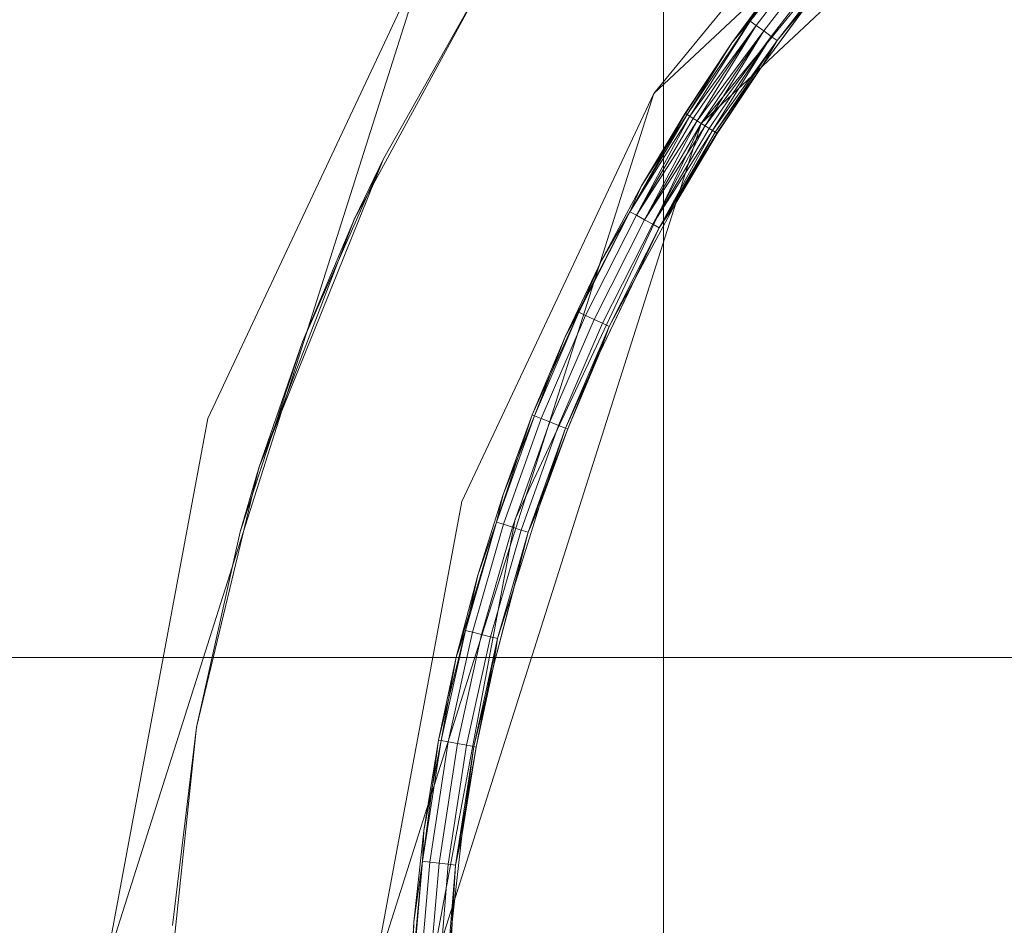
# Model space of a CAD drawing. Header units: millimetres. Extents: x 641988563 to 642234695, y 6457251462 to 6457368821.
# Tile 155 of 223: x 642047817 to 642047894, y 6457331032 to 6457331103. Entities that reach past the tile are written whole.
import ezdxf

# ---------------------------------------------------------------- set-up
doc = ezdxf.new("R2010")
doc.units = ezdxf.units.MM
doc.header["$MEASUREMENT"] = 0
doc.set_wipeout_variables(frame=1)
doc.linetypes.add('Wipeout_Contour', pattern=[1000, 0, -1000])
for name, color, linetype in [('_KUU_Maapind.AS', 7, 'Continuous'), ('_KUU_Piirded.AS', 7, 'Continuous'), ('_KUU_prügikastid.AS', 7, 'Continuous'), ('_KUU_Sisev_lagi.SA', 7, 'Continuous'), ('_KUU_TEEKATE.AS', 7, 'Continuous')]:
    doc.layers.add(name, color=color, linetype=linetype)

# ---------------------------------------------------------------- blocks, each defined once
blk = doc.blocks.new('___SOLID3D___41_BLOCK_[45]_1', base_point=(642047988.27, 6457331020.094))
at = {"layer": '_KUU_prügikastid.AS', "color": 9, "linetype": 'Continuous', "lineweight": 13}
for p, q in [((642047870.225, 6457331094.632), (642047921.757, 6457331142.839)), ((642047870.225, 6457331094.632), (642047921.757, 6457331142.839)), ((642047891.986, 6457331121.187), (642047870.225, 6457331094.632)), ((642047891.986, 6457331121.187), (642047870.225, 6457331094.632)), ((642047870.225, 6457331094.632), (642047891.986, 6457331121.187)), ((642047891.986, 6457331121.187), (642047870.225, 6457331094.632)), ((642047870.225, 6457331094.632), (642047891.986, 6457331121.187)), ((642047870.225, 6457331094.632), (642047848.852, 6457331027.382)), ((642047848.852, 6457331027.382), (642047870.225, 6457331094.632)), ((642047855.604, 6457331063.569), (642047870.225, 6457331094.632)), ((642047870.225, 6457331094.632), (642047855.604, 6457331063.569)), ((642047855.604, 6457331063.569), (642047870.225, 6457331094.632)), ((642047855.604, 6457331063.569), (642047870.225, 6457331094.632)), ((642047855.604, 6457331063.569), (642047870.225, 6457331094.632)), ((642047848.852, 6457331027.382), (642047855.604, 6457331063.569)), ((642047855.604, 6457331063.569), (642047848.852, 6457331027.382)), ((642047848.852, 6457331027.382), (642047855.604, 6457331063.569)), ((642047855.604, 6457331063.569), (642047848.852, 6457331027.382))]:
    blk.add_line(p, q, dxfattribs=at)
blk.add_point((642047870.225, 6457331094.632), dxfattribs=at)
blk.add_point((642047870.225, 6457331094.632), dxfattribs=at)
blk.add_point((642047870.225, 6457331094.632), dxfattribs=at)
blk.add_point((642047870.225, 6457331094.632), dxfattribs=at)
blk.add_point((642047870.225, 6457331094.632), dxfattribs=at)
blk.add_point((642047870.225, 6457331094.632), dxfattribs=at)
blk.add_point((642047870.225, 6457331094.632), dxfattribs=at)
blk.add_point((642047870.225, 6457331094.632), dxfattribs=at)
blk = doc.blocks.new('___SURFACE___42_BLOCK_[46]_1', base_point=(642047988.27, 6457331020.094))
at = {"layer": '_KUU_prügikastid.AS', "color": 9, "linetype": 'Continuous', "lineweight": 13}
for p, q in [((642047879.488, 6457331109.67), (642047872.639, 6457331100.969)), ((642047879.488, 6457331109.67), (642047874.078, 6457331102.663)), ((642047874.078, 6457331102.663), (642047879.488, 6457331109.67)), ((642047874.544, 6457331102.326), (642047879.932, 6457331109.304)), ((642047874.544, 6457331102.326), (642047879.932, 6457331109.304)), ((642047875.139, 6457331101.896), (642047880.498, 6457331108.838)), ((642047875.139, 6457331101.896), (642047880.498, 6457331108.838)), ((642047881.508, 6457331108.006), (642047875.097, 6457331099.25)), ((642047875.733, 6457331101.466), (642047881.064, 6457331108.372)), ((642047875.733, 6457331101.466), (642047881.064, 6457331108.372)), ((642047876.199, 6457331101.13), (642047881.508, 6457331108.006)), ((642047881.508, 6457331108.006), (642047876.199, 6457331101.13)), ((642047876.577, 6457331106.326), (642047872.639, 6457331100.969)), ((642047872.639, 6457331100.969), (642047876.577, 6457331106.326)), ((642047876.577, 6457331106.326), (642047874.078, 6457331102.663)), ((642047875.097, 6457331099.25), (642047878.951, 6457331104.493)), ((642047878.951, 6457331104.493), (642047875.097, 6457331099.25)), ((642047878.951, 6457331104.493), (642047876.199, 6457331101.13)), ((642047869.119, 6457331095.331), (642047874.078, 6457331102.663)), ((642047874.078, 6457331102.663), (642047869.119, 6457331095.331)), ((642047869.329, 6457331095.198), (642047874.078, 6457331102.663)), ((642047869.329, 6457331095.198), (642047874.078, 6457331102.663)), ((642047874.078, 6457331102.663), (642047872.639, 6457331100.969)), ((642047872.639, 6457331100.969), (642047874.078, 6457331102.663)), ((642047874.544, 6457331102.326), (642047874.078, 6457331102.663)), ((642047874.078, 6457331102.663), (642047874.544, 6457331102.326)), ((642047874.078, 6457331102.663), (642047874.544, 6457331102.326)), ((642047874.544, 6457331102.326), (642047874.078, 6457331102.663)), ((642047869.329, 6457331095.198), (642047874.544, 6457331102.326)), ((642047869.329, 6457331095.198), (642047874.544, 6457331102.326)), ((642047874.544, 6457331102.326), (642047869.605, 6457331095.024)), ((642047869.605, 6457331095.024), (642047874.544, 6457331102.326)), ((642047869.916, 6457331094.827), (642047874.544, 6457331102.326)), ((642047869.916, 6457331094.827), (642047874.544, 6457331102.326)), ((642047869.916, 6457331094.827), (642047875.139, 6457331101.896)), ((642047869.916, 6457331094.827), (642047875.139, 6457331101.896)), ((642047875.139, 6457331101.896), (642047870.225, 6457331094.632)), ((642047875.139, 6457331101.896), (642047870.225, 6457331094.632)), ((642047870.535, 6457331094.437), (642047875.139, 6457331101.896)), ((642047870.535, 6457331094.437), (642047875.139, 6457331101.896)), ((642047875.139, 6457331101.896), (642047874.544, 6457331102.326)), ((642047874.544, 6457331102.326), (642047875.139, 6457331101.896)), ((642047874.544, 6457331102.326), (642047875.139, 6457331101.896)), ((642047875.139, 6457331101.896), (642047874.544, 6457331102.326)), ((642047875.733, 6457331101.466), (642047875.139, 6457331101.896)), ((642047875.139, 6457331101.896), (642047875.733, 6457331101.466)), ((642047875.139, 6457331101.896), (642047875.733, 6457331101.466)), ((642047875.733, 6457331101.466), (642047875.139, 6457331101.896)), ((642047872.639, 6457331100.969), (642047868.957, 6457331095.433)), ((642047868.957, 6457331095.433), (642047872.639, 6457331100.969)), ((642047868.995, 6457331095.409), (642047872.639, 6457331100.969)), ((642047868.995, 6457331095.409), (642047872.639, 6457331100.969)), ((642047872.639, 6457331100.969), (642047869.119, 6457331095.331)), ((642047869.119, 6457331095.331), (642047872.639, 6457331100.969)), ((642047870.535, 6457331094.437), (642047875.733, 6457331101.466)), ((642047870.535, 6457331094.437), (642047875.733, 6457331101.466)), ((642047870.846, 6457331094.24), (642047875.733, 6457331101.466)), ((642047870.846, 6457331094.24), (642047875.733, 6457331101.466)), ((642047871.122, 6457331094.066), (642047875.733, 6457331101.466)), ((642047871.122, 6457331094.066), (642047875.733, 6457331101.466)), ((642047871.122, 6457331094.066), (642047876.199, 6457331101.13)), ((642047871.122, 6457331094.066), (642047876.199, 6457331101.13)), ((642047876.199, 6457331101.13), (642047871.332, 6457331093.933)), ((642047871.332, 6457331093.933), (642047876.199, 6457331101.13)), ((642047875.097, 6457331099.25), (642047876.199, 6457331101.13)), ((642047876.199, 6457331101.13), (642047875.097, 6457331099.25)), ((642047876.199, 6457331101.13), (642047875.733, 6457331101.466)), ((642047875.733, 6457331101.466), (642047876.199, 6457331101.13)), ((642047875.733, 6457331101.466), (642047876.199, 6457331101.13)), ((642047876.199, 6457331101.13), (642047875.733, 6457331101.466)), ((642047871.332, 6457331093.933), (642047875.097, 6457331099.25)), ((642047875.097, 6457331099.25), (642047871.332, 6457331093.933)), ((642047871.455, 6457331093.855), (642047875.097, 6457331099.25)), ((642047871.455, 6457331093.855), (642047875.097, 6457331099.25)), ((642047871.494, 6457331093.831), (642047875.097, 6457331099.25)), ((642047875.097, 6457331099.25), (642047871.494, 6457331093.831)), ((642047868.995, 6457331095.409), (642047864.631, 6457331087.701)), ((642047869.119, 6457331095.331), (642047864.631, 6457331087.701)), ((642047869.119, 6457331095.331), (642047864.631, 6457331087.701)), ((642047869.329, 6457331095.198), (642047864.631, 6457331087.701)), ((642047864.631, 6457331087.701), (642047869.329, 6457331095.198)), ((642047869.329, 6457331095.198), (642047865.135, 6457331087.425)), ((642047869.329, 6457331095.198), (642047865.135, 6457331087.425)), ((642047865.135, 6457331087.425), (642047869.605, 6457331095.024)), ((642047865.135, 6457331087.425), (642047869.605, 6457331095.024)), ((642047869.916, 6457331094.827), (642047865.135, 6457331087.425)), ((642047869.916, 6457331094.827), (642047865.135, 6457331087.425)), ((642047868.957, 6457331095.433), (642047865.541, 6457331089.729)), ((642047865.541, 6457331089.729), (642047868.957, 6457331095.433)), ((642047868.995, 6457331095.409), (642047865.541, 6457331089.729)), ((642047868.995, 6457331095.409), (642047865.541, 6457331089.729)), ((642047865.541, 6457331089.729), (642047869.119, 6457331095.331)), ((642047865.779, 6457331087.073), (642047869.916, 6457331094.827)), ((642047869.916, 6457331094.827), (642047865.779, 6457331087.073)), ((642047868.995, 6457331095.409), (642047868.957, 6457331095.433)), ((642047868.957, 6457331095.433), (642047868.995, 6457331095.409)), ((642047868.957, 6457331095.433), (642047868.995, 6457331095.409)), ((642047868.995, 6457331095.409), (642047868.957, 6457331095.433)), ((642047869.119, 6457331095.331), (642047868.995, 6457331095.409)), ((642047868.995, 6457331095.409), (642047869.119, 6457331095.331)), ((642047868.995, 6457331095.409), (642047869.119, 6457331095.331)), ((642047869.119, 6457331095.331), (642047868.995, 6457331095.409)), ((642047869.329, 6457331095.198), (642047869.119, 6457331095.331)), ((642047869.119, 6457331095.331), (642047869.329, 6457331095.198)), ((642047869.119, 6457331095.331), (642047869.329, 6457331095.198)), ((642047869.329, 6457331095.198), (642047869.119, 6457331095.331)), ((642047869.605, 6457331095.024), (642047869.329, 6457331095.198)), ((642047869.329, 6457331095.198), (642047869.605, 6457331095.024)), ((642047869.329, 6457331095.198), (642047869.605, 6457331095.024)), ((642047869.605, 6457331095.024), (642047869.329, 6457331095.198)), ((642047869.916, 6457331094.827), (642047869.605, 6457331095.024)), ((642047869.605, 6457331095.024), (642047869.916, 6457331094.827)), ((642047869.605, 6457331095.024), (642047869.916, 6457331094.827)), ((642047869.916, 6457331094.827), (642047869.605, 6457331095.024)), ((642047870.225, 6457331094.632), (642047869.916, 6457331094.827)), ((642047869.916, 6457331094.827), (642047870.225, 6457331094.632)), ((642047869.916, 6457331094.827), (642047870.225, 6457331094.632)), ((642047870.225, 6457331094.632), (642047869.916, 6457331094.827)), ((642047870.225, 6457331094.632), (642047865.779, 6457331087.073)), ((642047865.779, 6457331087.073), (642047870.225, 6457331094.632)), ((642047870.535, 6457331094.437), (642047865.779, 6457331087.073)), ((642047870.535, 6457331094.437), (642047865.779, 6457331087.073)), ((642047870.535, 6457331094.437), (642047866.422, 6457331086.721)), ((642047870.535, 6457331094.437), (642047866.422, 6457331086.721)), ((642047866.422, 6457331086.721), (642047870.846, 6457331094.24)), ((642047866.422, 6457331086.721), (642047870.846, 6457331094.24)), ((642047871.122, 6457331094.066), (642047866.422, 6457331086.721)), ((642047871.122, 6457331094.066), (642047866.422, 6457331086.721)), ((642047866.927, 6457331086.445), (642047871.122, 6457331094.066)), ((642047871.122, 6457331094.066), (642047866.927, 6457331086.445)), ((642047871.332, 6457331093.933), (642047866.927, 6457331086.445)), ((642047871.332, 6457331093.933), (642047866.927, 6457331086.445)), ((642047868.15, 6457331088.249), (642047871.332, 6457331093.933)), ((642047870.535, 6457331094.437), (642047870.225, 6457331094.632)), ((642047870.225, 6457331094.632), (642047870.535, 6457331094.437)), ((642047870.225, 6457331094.632), (642047870.535, 6457331094.437)), ((642047870.535, 6457331094.437), (642047870.225, 6457331094.632)), ((642047870.846, 6457331094.24), (642047870.535, 6457331094.437)), ((642047870.535, 6457331094.437), (642047870.846, 6457331094.24)), ((642047870.535, 6457331094.437), (642047870.846, 6457331094.24)), ((642047870.846, 6457331094.24), (642047870.535, 6457331094.437)), ((642047871.122, 6457331094.066), (642047870.846, 6457331094.24)), ((642047870.846, 6457331094.24), (642047871.122, 6457331094.066)), ((642047870.846, 6457331094.24), (642047871.122, 6457331094.066)), ((642047871.122, 6457331094.066), (642047870.846, 6457331094.24)), ((642047871.332, 6457331093.933), (642047871.122, 6457331094.066)), ((642047871.122, 6457331094.066), (642047871.332, 6457331093.933)), ((642047871.122, 6457331094.066), (642047871.332, 6457331093.933)), ((642047871.332, 6457331093.933), (642047871.122, 6457331094.066)), ((642047871.455, 6457331093.855), (642047871.332, 6457331093.933)), ((642047871.332, 6457331093.933), (642047871.455, 6457331093.855)), ((642047871.332, 6457331093.933), (642047871.455, 6457331093.855)), ((642047871.455, 6457331093.855), (642047871.332, 6457331093.933)), ((642047871.455, 6457331093.855), (642047866.927, 6457331086.445)), ((642047871.455, 6457331093.855), (642047868.15, 6457331088.249)), ((642047871.455, 6457331093.855), (642047868.15, 6457331088.249)), ((642047868.15, 6457331088.249), (642047871.494, 6457331093.831)), ((642047871.494, 6457331093.831), (642047868.15, 6457331088.249)), ((642047871.494, 6457331093.831), (642047871.455, 6457331093.855)), ((642047871.455, 6457331093.855), (642047871.494, 6457331093.831)), ((642047871.455, 6457331093.855), (642047871.494, 6457331093.831)), ((642047871.494, 6457331093.831), (642047871.455, 6457331093.855)), ((642047865.541, 6457331089.729), (642047862.397, 6457331083.871)), ((642047862.397, 6457331083.871), (642047865.541, 6457331089.729)), ((642047864.631, 6457331087.701), (642047865.541, 6457331089.729)), ((642047864.631, 6457331087.701), (642047865.541, 6457331089.729)), ((642047865.073, 6457331082.515), (642047868.15, 6457331088.249)), ((642047868.15, 6457331088.249), (642047865.073, 6457331082.515)), ((642047866.927, 6457331086.445), (642047868.15, 6457331088.249)), ((642047866.927, 6457331086.445), (642047868.15, 6457331088.249)), ((642047864.631, 6457331087.701), (642047859.533, 6457331077.871)), ((642047864.631, 6457331087.701), (642047860.63, 6457331079.804)), ((642047860.63, 6457331079.804), (642047864.631, 6457331087.701)), ((642047861.15, 6457331079.561), (642047865.135, 6457331087.425)), ((642047861.15, 6457331079.561), (642047865.135, 6457331087.425)), ((642047861.815, 6457331079.25), (642047865.779, 6457331087.073)), ((642047861.815, 6457331079.25), (642047865.779, 6457331087.073)), ((642047862.397, 6457331083.871), (642047864.631, 6457331087.701)), ((642047862.397, 6457331083.871), (642047864.631, 6457331087.701)), ((642047865.135, 6457331087.425), (642047864.631, 6457331087.701)), ((642047864.631, 6457331087.701), (642047865.135, 6457331087.425)), ((642047864.631, 6457331087.701), (642047865.135, 6457331087.425)), ((642047865.135, 6457331087.425), (642047864.631, 6457331087.701)), ((642047865.135, 6457331087.425), (642047865.779, 6457331087.073)), ((642047865.779, 6457331087.073), (642047865.135, 6457331087.425)), ((642047865.779, 6457331087.073), (642047865.135, 6457331087.425)), ((642047865.135, 6457331087.425), (642047865.779, 6457331087.073)), ((642047865.779, 6457331087.073), (642047866.422, 6457331086.721)), ((642047866.422, 6457331086.721), (642047865.779, 6457331087.073)), ((642047865.779, 6457331087.073), (642047866.422, 6457331086.721)), ((642047866.422, 6457331086.721), (642047865.779, 6457331087.073)), ((642047866.927, 6457331086.445), (642047862.27, 6457331076.642)), ((642047862.479, 6457331078.939), (642047866.422, 6457331086.721)), ((642047862.479, 6457331078.939), (642047866.422, 6457331086.721)), ((642047863, 6457331078.696), (642047866.927, 6457331086.445)), ((642047866.927, 6457331086.445), (642047863, 6457331078.696)), ((642047865.073, 6457331082.515), (642047866.927, 6457331086.445)), ((642047865.073, 6457331082.515), (642047866.927, 6457331086.445)), ((642047866.927, 6457331086.445), (642047866.422, 6457331086.721)), ((642047866.422, 6457331086.721), (642047866.927, 6457331086.445)), ((642047866.422, 6457331086.721), (642047866.927, 6457331086.445)), ((642047866.927, 6457331086.445), (642047866.422, 6457331086.721)), ((642047862.397, 6457331083.871), (642047859.533, 6457331077.871)), ((642047859.533, 6457331077.871), (642047862.397, 6457331083.871)), ((642047862.397, 6457331083.871), (642047860.63, 6457331079.804)), ((642047862.27, 6457331076.642), (642047865.073, 6457331082.515)), ((642047865.073, 6457331082.515), (642047862.27, 6457331076.642)), ((642047865.073, 6457331082.515), (642047863, 6457331078.696)), ((642047856.954, 6457331071.743), (642047860.63, 6457331079.804)), ((642047857.132, 6457331071.673), (642047860.63, 6457331079.804)), ((642047857.132, 6457331071.673), (642047860.63, 6457331079.804)), ((642047857.667, 6457331071.462), (642047861.15, 6457331079.561)), ((642047857.667, 6457331071.462), (642047861.15, 6457331079.561)), ((642047858.35, 6457331071.194), (642047861.815, 6457331079.25)), ((642047858.35, 6457331071.194), (642047861.815, 6457331079.25)), ((642047860.63, 6457331079.804), (642047859.533, 6457331077.871)), ((642047859.533, 6457331077.871), (642047860.63, 6457331079.804)), ((642047861.15, 6457331079.561), (642047860.63, 6457331079.804)), ((642047860.63, 6457331079.804), (642047861.15, 6457331079.561)), ((642047860.63, 6457331079.804), (642047861.15, 6457331079.561)), ((642047861.15, 6457331079.561), (642047860.63, 6457331079.804)), ((642047861.815, 6457331079.25), (642047861.15, 6457331079.561)), ((642047861.15, 6457331079.561), (642047861.815, 6457331079.25)), ((642047861.15, 6457331079.561), (642047861.815, 6457331079.25)), ((642047861.815, 6457331079.25), (642047861.15, 6457331079.561)), ((642047862.479, 6457331078.939), (642047861.815, 6457331079.25)), ((642047861.815, 6457331079.25), (642047862.479, 6457331078.939)), ((642047861.815, 6457331079.25), (642047862.479, 6457331078.939)), ((642047862.479, 6457331078.939), (642047861.815, 6457331079.25)), ((642047859.033, 6457331070.925), (642047862.479, 6457331078.939)), ((642047859.033, 6457331070.925), (642047862.479, 6457331078.939)), ((642047859.567, 6457331070.715), (642047863, 6457331078.696)), ((642047859.567, 6457331070.715), (642047863, 6457331078.696)), ((642047859.746, 6457331070.645), (642047863, 6457331078.696)), ((642047862.27, 6457331076.642), (642047863, 6457331078.696)), ((642047863, 6457331078.696), (642047862.27, 6457331076.642)), ((642047863, 6457331078.696), (642047862.479, 6457331078.939)), ((642047862.479, 6457331078.939), (642047863, 6457331078.696)), ((642047862.479, 6457331078.939), (642047863, 6457331078.696)), ((642047863, 6457331078.696), (642047862.479, 6457331078.939)), ((642047859.533, 6457331077.871), (642047856.954, 6457331071.743)), ((642047856.954, 6457331071.743), (642047859.533, 6457331077.871)), ((642047857.132, 6457331071.673), (642047859.533, 6457331077.871)), ((642047859.567, 6457331070.715), (642047862.27, 6457331076.642)), ((642047859.746, 6457331070.645), (642047862.27, 6457331076.642)), ((642047862.27, 6457331076.642), (642047859.746, 6457331070.645)), ((642047856.954, 6457331071.743), (642047854.153, 6457331063.337)), ((642047857.132, 6457331071.673), (642047854.153, 6457331063.337)), ((642047854.153, 6457331063.337), (642047857.132, 6457331071.673)), ((642047856.954, 6457331071.743), (642047854.667, 6457331065.5)), ((642047854.667, 6457331065.5), (642047856.954, 6457331071.743)), ((642047857.132, 6457331071.673), (642047854.667, 6457331065.5)), ((642047857.132, 6457331071.673), (642047856.954, 6457331071.743)), ((642047857.132, 6457331071.673), (642047856.954, 6457331071.743)), ((642047857.667, 6457331071.462), (642047857.132, 6457331071.673)), ((642047857.132, 6457331071.673), (642047857.667, 6457331071.462)), ((642047857.132, 6457331071.673), (642047857.667, 6457331071.462)), ((642047857.667, 6457331071.462), (642047857.132, 6457331071.673)), ((642047854.7, 6457331063.161), (642047857.667, 6457331071.462)), ((642047854.7, 6457331063.161), (642047857.667, 6457331071.462)), ((642047855.398, 6457331062.936), (642047858.35, 6457331071.194)), ((642047855.398, 6457331062.936), (642047858.35, 6457331071.194)), ((642047856.096, 6457331062.71), (642047859.033, 6457331070.925)), ((642047856.096, 6457331062.71), (642047859.033, 6457331070.925)), ((642047858.35, 6457331071.194), (642047857.667, 6457331071.462)), ((642047857.667, 6457331071.462), (642047858.35, 6457331071.194)), ((642047857.667, 6457331071.462), (642047858.35, 6457331071.194)), ((642047858.35, 6457331071.194), (642047857.667, 6457331071.462)), ((642047859.033, 6457331070.925), (642047858.35, 6457331071.194)), ((642047858.35, 6457331071.194), (642047859.033, 6457331070.925)), ((642047858.35, 6457331071.194), (642047859.033, 6457331070.925)), ((642047859.033, 6457331070.925), (642047858.35, 6457331071.194)), ((642047859.567, 6457331070.715), (642047859.033, 6457331070.925)), ((642047859.033, 6457331070.925), (642047859.567, 6457331070.715)), ((642047859.033, 6457331070.925), (642047859.567, 6457331070.715)), ((642047859.567, 6457331070.715), (642047859.033, 6457331070.925)), ((642047856.643, 6457331062.534), (642047859.567, 6457331070.715)), ((642047859.567, 6457331070.715), (642047856.643, 6457331062.534)), ((642047859.746, 6457331070.645), (642047856.643, 6457331062.534)), ((642047859.567, 6457331070.715), (642047857.508, 6457331064.535)), ((642047857.508, 6457331064.535), (642047859.746, 6457331070.645)), ((642047859.746, 6457331070.645), (642047857.508, 6457331064.535)), ((642047859.567, 6457331070.715), (642047859.746, 6457331070.645)), ((642047859.567, 6457331070.715), (642047859.746, 6457331070.645)), ((642047854.667, 6457331065.5), (642047852.677, 6457331059.156)), ((642047852.677, 6457331059.156), (642047854.667, 6457331065.5)), ((642047854.153, 6457331063.337), (642047854.667, 6457331065.5)), ((642047854.667, 6457331065.5), (642047854.153, 6457331063.337)), ((642047855.56, 6457331058.326), (642047857.508, 6457331064.535)), ((642047857.508, 6457331064.535), (642047855.56, 6457331058.326)), ((642047857.508, 6457331064.535), (642047856.643, 6457331062.534)), ((642047856.643, 6457331062.534), (642047857.508, 6457331064.535)), ((642047854.153, 6457331063.337), (642047850.987, 6457331052.726)), ((642047854.153, 6457331063.337), (642047851.702, 6457331054.831)), ((642047851.702, 6457331054.831), (642047854.153, 6457331063.337)), ((642047852.26, 6457331054.689), (642047854.7, 6457331063.161)), ((642047852.26, 6457331054.689), (642047854.7, 6457331063.161)), ((642047852.677, 6457331059.156), (642047854.153, 6457331063.337)), ((642047852.677, 6457331059.156), (642047854.153, 6457331063.337)), ((642047854.7, 6457331063.161), (642047854.153, 6457331063.337)), ((642047854.153, 6457331063.337), (642047854.7, 6457331063.161)), ((642047854.153, 6457331063.337), (642047854.7, 6457331063.161)), ((642047854.7, 6457331063.161), (642047854.153, 6457331063.337)), ((642047855.398, 6457331062.936), (642047854.7, 6457331063.161)), ((642047854.7, 6457331063.161), (642047855.398, 6457331062.936)), ((642047854.7, 6457331063.161), (642047855.398, 6457331062.936)), ((642047855.398, 6457331062.936), (642047854.7, 6457331063.161)), ((642047852.97, 6457331054.509), (642047855.398, 6457331062.936)), ((642047852.97, 6457331054.509), (642047855.398, 6457331062.936)), ((642047853.681, 6457331054.328), (642047856.096, 6457331062.71)), ((642047853.681, 6457331054.328), (642047856.096, 6457331062.71)), ((642047856.643, 6457331062.534), (642047853.906, 6457331052.032)), ((642047854.238, 6457331054.186), (642047856.643, 6457331062.534)), ((642047856.643, 6457331062.534), (642047854.238, 6457331054.186)), ((642047856.096, 6457331062.71), (642047855.398, 6457331062.936)), ((642047855.398, 6457331062.936), (642047856.096, 6457331062.71)), ((642047855.398, 6457331062.936), (642047856.096, 6457331062.71)), ((642047856.096, 6457331062.71), (642047855.398, 6457331062.936)), ((642047855.56, 6457331058.326), (642047856.643, 6457331062.534)), ((642047855.56, 6457331058.326), (642047856.643, 6457331062.534)), ((642047856.643, 6457331062.534), (642047856.096, 6457331062.71)), ((642047856.096, 6457331062.71), (642047856.643, 6457331062.534)), ((642047856.096, 6457331062.71), (642047856.643, 6457331062.534)), ((642047856.643, 6457331062.534), (642047856.096, 6457331062.71)), ((642047852.677, 6457331059.156), (642047850.987, 6457331052.726)), ((642047850.987, 6457331052.726), (642047852.677, 6457331059.156)), ((642047852.677, 6457331059.156), (642047851.702, 6457331054.831)), ((642047853.906, 6457331052.032), (642047855.56, 6457331058.326)), ((642047855.56, 6457331058.326), (642047853.906, 6457331052.032)), ((642047855.56, 6457331058.326), (642047854.238, 6457331054.186)), ((642047849.602, 6457331046.224), (642047851.702, 6457331054.831)), ((642047849.791, 6457331046.188), (642047851.702, 6457331054.831)), ((642047849.791, 6457331046.188), (642047851.702, 6457331054.831)), ((642047850.356, 6457331046.082), (642047852.26, 6457331054.689)), ((642047850.356, 6457331046.082), (642047852.26, 6457331054.689)), ((642047851.702, 6457331054.831), (642047850.987, 6457331052.726)), ((642047850.987, 6457331052.726), (642047851.702, 6457331054.831)), ((642047851.076, 6457331045.946), (642047852.97, 6457331054.509)), ((642047851.076, 6457331045.946), (642047852.97, 6457331054.509)), ((642047852.26, 6457331054.689), (642047851.702, 6457331054.831)), ((642047851.702, 6457331054.831), (642047852.26, 6457331054.689)), ((642047851.702, 6457331054.831), (642047852.26, 6457331054.689)), ((642047852.26, 6457331054.689), (642047851.702, 6457331054.831)), ((642047852.97, 6457331054.509), (642047852.26, 6457331054.689)), ((642047852.26, 6457331054.689), (642047852.97, 6457331054.509)), ((642047852.26, 6457331054.689), (642047852.97, 6457331054.509)), ((642047852.97, 6457331054.509), (642047852.26, 6457331054.689)), ((642047853.681, 6457331054.328), (642047852.97, 6457331054.509)), ((642047852.97, 6457331054.509), (642047853.681, 6457331054.328)), ((642047852.97, 6457331054.509), (642047853.681, 6457331054.328)), ((642047853.681, 6457331054.328), (642047852.97, 6457331054.509)), ((642047851.797, 6457331045.81), (642047853.681, 6457331054.328)), ((642047851.797, 6457331045.81), (642047853.681, 6457331054.328)), ((642047852.362, 6457331045.704), (642047854.238, 6457331054.186)), ((642047852.362, 6457331045.704), (642047854.238, 6457331054.186)), ((642047852.55, 6457331045.668), (642047854.238, 6457331054.186)), ((642047854.238, 6457331054.186), (642047853.681, 6457331054.328)), ((642047853.681, 6457331054.328), (642047854.238, 6457331054.186)), ((642047853.681, 6457331054.328), (642047854.238, 6457331054.186)), ((642047854.238, 6457331054.186), (642047853.681, 6457331054.328)), ((642047853.906, 6457331052.032), (642047854.238, 6457331054.186)), ((642047854.238, 6457331054.186), (642047853.906, 6457331052.032)), ((642047850.987, 6457331052.726), (642047849.602, 6457331046.224)), ((642047849.602, 6457331046.224), (642047850.987, 6457331052.726)), ((642047849.791, 6457331046.188), (642047850.987, 6457331052.726)), ((642047852.362, 6457331045.704), (642047853.906, 6457331052.032)), ((642047852.55, 6457331045.668), (642047853.906, 6457331052.032)), ((642047853.906, 6457331052.032), (642047852.55, 6457331045.668)), ((642047849.602, 6457331046.224), (642047848.337, 6457331036.709)), ((642047849.791, 6457331046.188), (642047848.337, 6457331036.709)), ((642047848.337, 6457331036.709), (642047849.791, 6457331046.188)), ((642047849.602, 6457331046.224), (642047848.45, 6457331039.113)), ((642047848.45, 6457331039.113), (642047849.602, 6457331046.224)), ((642047849.791, 6457331046.188), (642047848.45, 6457331039.113)), ((642047848.908, 6457331036.641), (642047850.356, 6457331046.082)), ((642047848.908, 6457331036.641), (642047850.356, 6457331046.082)), ((642047849.791, 6457331046.188), (642047849.602, 6457331046.224)), ((642047849.791, 6457331046.188), (642047849.602, 6457331046.224)), ((642047850.356, 6457331046.082), (642047849.791, 6457331046.188)), ((642047849.791, 6457331046.188), (642047850.356, 6457331046.082)), ((642047849.791, 6457331046.188), (642047850.356, 6457331046.082)), ((642047850.356, 6457331046.082), (642047849.791, 6457331046.188)), ((642047851.076, 6457331045.946), (642047850.356, 6457331046.082)), ((642047850.356, 6457331046.082), (642047851.076, 6457331045.946)), ((642047850.356, 6457331046.082), (642047851.076, 6457331045.946)), ((642047851.076, 6457331045.946), (642047850.356, 6457331046.082)), ((642047849.636, 6457331036.555), (642047851.076, 6457331045.946)), ((642047849.636, 6457331036.555), (642047851.076, 6457331045.946)), ((642047850.365, 6457331036.468), (642047851.797, 6457331045.81)), ((642047850.365, 6457331036.468), (642047851.797, 6457331045.81)), ((642047850.936, 6457331036.4), (642047852.362, 6457331045.704)), ((642047852.362, 6457331045.704), (642047850.936, 6457331036.4)), ((642047852.55, 6457331045.668), (642047850.936, 6457331036.4)), ((642047851.797, 6457331045.81), (642047851.076, 6457331045.946)), ((642047851.076, 6457331045.946), (642047851.797, 6457331045.81)), ((642047851.076, 6457331045.946), (642047851.797, 6457331045.81)), ((642047851.797, 6457331045.81), (642047851.076, 6457331045.946)), ((642047852.362, 6457331045.704), (642047851.423, 6457331038.709)), ((642047851.423, 6457331038.709), (642047852.55, 6457331045.668)), ((642047852.55, 6457331045.668), (642047851.423, 6457331038.709)), ((642047852.362, 6457331045.704), (642047851.797, 6457331045.81)), ((642047851.797, 6457331045.81), (642047852.362, 6457331045.704)), ((642047851.797, 6457331045.81), (642047852.362, 6457331045.704)), ((642047852.362, 6457331045.704), (642047851.797, 6457331045.81)), ((642047852.362, 6457331045.704), (642047852.55, 6457331045.668)), ((642047852.362, 6457331045.704), (642047852.55, 6457331045.668)), ((642047848.45, 6457331039.113), (642047847.662, 6457331031.954)), ((642047847.662, 6457331031.954), (642047848.45, 6457331039.113)), ((642047848.337, 6457331036.709), (642047848.45, 6457331039.113)), ((642047848.45, 6457331039.113), (642047848.337, 6457331036.709)), ((642047850.651, 6457331031.701), (642047851.423, 6457331038.709)), ((642047851.423, 6457331038.709), (642047850.651, 6457331031.701)), ((642047851.423, 6457331038.709), (642047850.936, 6457331036.4)), ((642047850.936, 6457331036.4), (642047851.423, 6457331038.709)), ((642047848.337, 6457331036.709), (642047847.24, 6457331024.763)), ((642047848.337, 6457331036.709), (642047847.531, 6457331027.152)), ((642047847.531, 6457331027.152), (642047848.337, 6457331036.709)), ((642047847.662, 6457331031.954), (642047848.337, 6457331036.709)), ((642047847.662, 6457331031.954), (642047848.337, 6457331036.709)), ((642047848.908, 6457331036.641), (642047848.337, 6457331036.709)), ((642047848.337, 6457331036.709), (642047848.908, 6457331036.641)), ((642047848.337, 6457331036.709), (642047848.908, 6457331036.641)), ((642047848.908, 6457331036.641), (642047848.337, 6457331036.709)), ((642047848.105, 6457331027.124), (642047848.908, 6457331036.641)), ((642047848.105, 6457331027.124), (642047848.908, 6457331036.641)), ((642047848.838, 6457331027.087), (642047849.636, 6457331036.555)), ((642047848.838, 6457331027.087), (642047849.636, 6457331036.555)), ((642047849.636, 6457331036.555), (642047848.908, 6457331036.641)), ((642047848.908, 6457331036.641), (642047849.636, 6457331036.555)), ((642047848.908, 6457331036.641), (642047849.636, 6457331036.555)), ((642047849.636, 6457331036.555), (642047848.908, 6457331036.641)), ((642047849.57, 6457331027.05), (642047850.365, 6457331036.468)), ((642047849.57, 6457331027.05), (642047850.365, 6457331036.468)), ((642047850.365, 6457331036.468), (642047849.636, 6457331036.555)), ((642047849.636, 6457331036.555), (642047850.365, 6457331036.468)), ((642047849.636, 6457331036.555), (642047850.365, 6457331036.468)), ((642047850.365, 6457331036.468), (642047849.636, 6457331036.555)), ((642047850.144, 6457331027.021), (642047850.936, 6457331036.4)), ((642047850.936, 6457331036.4), (642047850.144, 6457331027.021)), ((642047850.936, 6457331036.4), (642047850.238, 6457331024.663)), ((642047850.936, 6457331036.4), (642047850.365, 6457331036.468)), ((642047850.365, 6457331036.468), (642047850.936, 6457331036.4)), ((642047850.365, 6457331036.468), (642047850.936, 6457331036.4)), ((642047850.936, 6457331036.4), (642047850.365, 6457331036.468)), ((642047850.651, 6457331031.701), (642047850.936, 6457331036.4)), ((642047850.651, 6457331031.701), (642047850.936, 6457331036.4)), ((642047847.662, 6457331031.954), (642047847.24, 6457331024.763)), ((642047847.24, 6457331024.763), (642047847.662, 6457331031.954)), ((642047847.662, 6457331031.954), (642047847.531, 6457331027.152)), ((642047850.651, 6457331031.701), (642047850.144, 6457331027.021)), ((642047850.238, 6457331024.663), (642047850.651, 6457331031.701)), ((642047850.651, 6457331031.701), (642047850.238, 6457331024.663))]:
    blk.add_line(p, q, dxfattribs=at)
blk = doc.blocks.new('___SOLID3D___44_BLOCK_[47]_1', base_point=(642047988.27, 6457331020.094))
at = {"layer": '_KUU_prügikastid.AS', "color": 8, "linetype": 'Continuous', "lineweight": 13, "true_color": 0x6e6e6e}
for p, q in [((642047919.664, 6457331146.701), (642047866.512, 6457331096.977)), ((642047866.512, 6457331096.977), (642047919.664, 6457331146.701)), ((642047919.664, 6457331146.701), (642047866.512, 6457331096.977)), ((642047888.957, 6457331124.368), (642047866.512, 6457331096.977)), ((642047866.512, 6457331096.977), (642047888.957, 6457331124.368)), ((642047888.957, 6457331124.368), (642047866.512, 6457331096.977)), ((642047888.957, 6457331124.368), (642047866.512, 6457331096.977)), ((642047888.957, 6457331124.368), (642047866.512, 6457331096.977)), ((642047866.512, 6457331096.977), (642047888.957, 6457331124.368)), ((642047823.495, 6457331028.707), (642047848.756, 6457331108.189)), ((642047823.495, 6457331028.707), (642047848.756, 6457331108.189)), ((642047848.756, 6457331108.189), (642047823.495, 6457331028.707)), ((642047831.475, 6457331071.476), (642047848.756, 6457331108.189)), ((642047848.756, 6457331108.189), (642047831.475, 6457331071.476)), ((642047831.475, 6457331071.476), (642047848.756, 6457331108.189)), ((642047831.475, 6457331071.476), (642047848.756, 6457331108.189)), ((642047831.475, 6457331071.476), (642047848.756, 6457331108.189)), ((642047848.756, 6457331108.189), (642047831.475, 6457331071.476)), ((642047844.467, 6457331027.611), (642047866.512, 6457331096.977)), ((642047866.512, 6457331096.977), (642047844.467, 6457331027.611)), ((642047844.467, 6457331027.611), (642047866.512, 6457331096.977)), ((642047866.512, 6457331096.977), (642047851.43, 6457331064.937)), ((642047851.43, 6457331064.937), (642047866.512, 6457331096.977)), ((642047851.43, 6457331064.937), (642047866.512, 6457331096.977)), ((642047851.43, 6457331064.937), (642047866.512, 6457331096.977)), ((642047866.512, 6457331096.977), (642047851.43, 6457331064.937)), ((642047851.43, 6457331064.937), (642047866.512, 6457331096.977)), ((642047823.495, 6457331028.707), (642047831.475, 6457331071.476)), ((642047831.475, 6457331071.476), (642047823.495, 6457331028.707)), ((642047831.475, 6457331071.476), (642047823.495, 6457331028.707)), ((642047823.495, 6457331028.707), (642047831.475, 6457331071.476)), ((642047831.475, 6457331071.476), (642047823.495, 6457331028.707)), ((642047831.475, 6457331071.476), (642047823.495, 6457331028.707)), ((642047851.43, 6457331064.937), (642047844.467, 6457331027.611)), ((642047844.467, 6457331027.611), (642047851.43, 6457331064.937)), ((642047844.467, 6457331027.611), (642047851.43, 6457331064.937)), ((642047851.43, 6457331064.937), (642047844.467, 6457331027.611)), ((642047851.43, 6457331064.937), (642047844.467, 6457331027.611)), ((642047851.43, 6457331064.937), (642047844.467, 6457331027.611))]:
    blk.add_line(p, q, dxfattribs=at)
blk.add_point((642047866.512, 6457331096.977), dxfattribs=at)
blk.add_point((642047866.512, 6457331096.977), dxfattribs=at)
blk.add_point((642047866.512, 6457331096.977), dxfattribs=at)
blk.add_point((642047866.512, 6457331096.977), dxfattribs=at)
blk.add_point((642047866.512, 6457331096.977), dxfattribs=at)
blk.add_point((642047866.512, 6457331096.977), dxfattribs=at)
blk.add_point((642047866.512, 6457331096.977), dxfattribs=at)
blk.add_point((642047866.512, 6457331096.977), dxfattribs=at)
blk = doc.blocks.new('___SOLID3D___45_BLOCK_[48]_1', base_point=(642047988.27, 6457331020.094))
at = {"layer": '_KUU_prügikastid.AS', "color": 8, "linetype": 'Continuous', "lineweight": 13, "true_color": 0x6e6e6e}
for p, q in [((642047866.512, 6457331096.977), (642047919.664, 6457331146.701)), ((642047866.512, 6457331096.977), (642047919.664, 6457331146.701)), ((642047919.664, 6457331146.701), (642047866.512, 6457331096.977)), ((642047866.512, 6457331096.977), (642047888.957, 6457331124.368)), ((642047888.957, 6457331124.368), (642047866.512, 6457331096.977)), ((642047888.957, 6457331124.368), (642047866.512, 6457331096.977)), ((642047866.512, 6457331096.977), (642047888.957, 6457331124.368)), ((642047888.957, 6457331124.368), (642047866.512, 6457331096.977)), ((642047888.957, 6457331124.368), (642047866.512, 6457331096.977)), ((642047848.756, 6457331108.189), (642047823.495, 6457331028.707)), ((642047823.495, 6457331028.707), (642047848.756, 6457331108.189)), ((642047848.756, 6457331108.189), (642047823.495, 6457331028.707)), ((642047848.756, 6457331108.189), (642047831.475, 6457331071.476)), ((642047831.475, 6457331071.476), (642047848.756, 6457331108.189)), ((642047831.475, 6457331071.476), (642047848.756, 6457331108.189)), ((642047848.756, 6457331108.189), (642047831.475, 6457331071.476)), ((642047831.475, 6457331071.476), (642047848.756, 6457331108.189)), ((642047831.475, 6457331071.476), (642047848.756, 6457331108.189)), ((642047844.467, 6457331027.611), (642047866.512, 6457331096.977)), ((642047844.467, 6457331027.611), (642047866.512, 6457331096.977)), ((642047866.512, 6457331096.977), (642047844.467, 6457331027.611)), ((642047851.43, 6457331064.937), (642047866.512, 6457331096.977)), ((642047866.512, 6457331096.977), (642047851.43, 6457331064.937)), ((642047866.512, 6457331096.977), (642047851.43, 6457331064.937)), ((642047851.43, 6457331064.937), (642047866.512, 6457331096.977)), ((642047851.43, 6457331064.937), (642047866.512, 6457331096.977)), ((642047851.43, 6457331064.937), (642047866.512, 6457331096.977)), ((642047831.475, 6457331071.476), (642047823.495, 6457331028.707)), ((642047823.495, 6457331028.707), (642047831.475, 6457331071.476)), ((642047831.475, 6457331071.476), (642047823.495, 6457331028.707)), ((642047831.475, 6457331071.476), (642047823.495, 6457331028.707)), ((642047831.475, 6457331071.476), (642047823.495, 6457331028.707)), ((642047823.495, 6457331028.707), (642047831.475, 6457331071.476)), ((642047844.467, 6457331027.611), (642047851.43, 6457331064.937)), ((642047851.43, 6457331064.937), (642047844.467, 6457331027.611)), ((642047851.43, 6457331064.937), (642047844.467, 6457331027.611)), ((642047851.43, 6457331064.937), (642047844.467, 6457331027.611)), ((642047844.467, 6457331027.611), (642047851.43, 6457331064.937)), ((642047851.43, 6457331064.937), (642047844.467, 6457331027.611))]:
    blk.add_line(p, q, dxfattribs=at)
blk.add_point((642047866.512, 6457331096.977), dxfattribs=at)
blk.add_point((642047866.512, 6457331096.977), dxfattribs=at)
blk.add_point((642047866.512, 6457331096.977), dxfattribs=at)
blk.add_point((642047866.512, 6457331096.977), dxfattribs=at)
blk.add_point((642047866.512, 6457331096.977), dxfattribs=at)
blk.add_point((642047866.512, 6457331096.977), dxfattribs=at)
blk.add_point((642047866.512, 6457331096.977), dxfattribs=at)
blk.add_point((642047866.512, 6457331096.977), dxfattribs=at)
blk = doc.blocks.new('___SURFACE___46_BLOCK_[49]_1', base_point=(642047988.27, 6457331020.094))
at = {"layer": '_KUU_prügikastid.AS', "color": 8, "linetype": 'Continuous', "lineweight": 13, "true_color": 0x6e6e6e}
for p, q in [((642047852.984, 6457331105.52), (642047842.991, 6457331087.13)), ((642047842.991, 6457331087.13), (642047852.984, 6457331105.52)), ((642047842.991, 6457331087.13), (642047852.984, 6457331105.52)), ((642047852.984, 6457331105.52), (642047845.262, 6457331091.847)), ((642047845.262, 6457331091.847), (642047852.984, 6457331105.52)), ((642047835.484, 6457331067.593), (642047845.262, 6457331091.847)), ((642047845.262, 6457331091.847), (642047838.917, 6457331077.485)), ((642047838.917, 6457331077.485), (642047845.262, 6457331091.847)), ((642047845.262, 6457331091.847), (642047842.991, 6457331087.13)), ((642047842.991, 6457331087.13), (642047845.262, 6457331091.847)), ((642047835.484, 6457331067.593), (642047842.991, 6457331087.13)), ((642047842.991, 6457331087.13), (642047835.484, 6457331067.593)), ((642047835.484, 6457331067.593), (642047842.991, 6457331087.13)), ((642047842.991, 6457331087.13), (642047835.484, 6457331067.593)), ((642047838.917, 6457331077.485), (642047842.991, 6457331087.13)), ((642047838.917, 6457331077.485), (642047834.012, 6457331062.569)), ((642047834.012, 6457331062.569), (642047838.917, 6457331077.485)), ((642047838.917, 6457331077.485), (642047835.484, 6457331067.593)), ((642047838.917, 6457331077.485), (642047835.484, 6457331067.593)), ((642047830.591, 6457331047.244), (642047835.484, 6457331067.593)), ((642047835.484, 6457331067.593), (642047830.591, 6457331047.244)), ((642047830.591, 6457331047.244), (642047835.484, 6457331067.593)), ((642047835.484, 6457331067.593), (642047830.591, 6457331047.244)), ((642047834.012, 6457331062.569), (642047835.484, 6457331067.593)), ((642047835.484, 6457331067.593), (642047834.012, 6457331062.569)), ((642047834.012, 6457331062.569), (642047830.591, 6457331047.244)), ((642047834.012, 6457331062.569), (642047830.591, 6457331047.244)), ((642047830.591, 6457331047.244), (642047834.012, 6457331062.569)), ((642047830.591, 6457331047.244), (642047834.012, 6457331062.569)), ((642047830.591, 6457331047.244), (642047828.396, 6457331026.431)), ((642047828.396, 6457331026.431), (642047830.591, 6457331047.244)), ((642047828.396, 6457331026.431), (642047830.591, 6457331047.244)), ((642047830.591, 6457331047.244), (642047828.689, 6457331031.658)), ((642047828.689, 6457331031.658), (642047830.591, 6457331047.244))]:
    blk.add_line(p, q, dxfattribs=at)
for p in [(642047842.991, 6457331087.13), (642047842.991, 6457331087.13), (642047835.484, 6457331067.593), (642047830.591, 6457331047.244), (642047830.591, 6457331047.244), (642047830.591, 6457331047.244), (642047830.591, 6457331047.244), (642047830.591, 6457331047.244)]:
    blk.add_point(p, dxfattribs=at)

msp = doc.modelspace()

# ---------------------------------------------------------------- hatches: boundary and pattern name
at = {"layer": '_KUU_Maapind.AS', "linetype": 'Continuous', "lineweight": 13, "true_color": 0xaaaaaa}
h = msp.add_hatch(dxfattribs=at)
h.set_pattern_fill('CUT_STONE_0001', color=253, style=0, pattern_type=2)
h.set_pattern_definition([(45, (642058367.07, 6457302852.51), (-95.45942, 95.45942), [0, -90, 0, -135]), (110, (642058667.07, 6457302852.51), (126.8585, 46.17272), [0, -66, 0, -114])])
h.paths.add_polyline_path([(642043876.667, 6457362983.97), (642100556.093, 6457327194.457), (642100611.554, 6457327159.436), (642101699.004, 6457328923.986), (642046565.692, 6457362857.759), (642045569.964, 6457363135.376), (642045552.834, 6457363108.248, 0.004546), (642045499.473, 6457363155.03), (642044210.954, 6457363514.279), (642043876.635, 6457362983.991)])
at = {"layer": '_KUU_Sisev_lagi.SA', "linetype": 'Continuous', "lineweight": 13, "true_color": 0xaaaaaa}
h = msp.add_hatch(dxfattribs=at)
h.set_pattern_fill('GRID_30X30_0001', color=253, style=0, pattern_type=2)
h.set_pattern_definition([(0, (642058367.07, 6457302552.5), (0, 300), []), (90, (642058367.07, 6457302552.5), (-300, 0), [])])
h.paths.add_polyline_path([(642045870.38, 6457328121.855), (642055666.625, 6457321936.139), (642057722.288, 6457325191.669), (642047926.043, 6457331377.386)])
at = {"layer": '_KUU_TEEKATE.AS', "linetype": 'Continuous', "lineweight": 13, "true_color": 0xe6e6e6}
h = msp.add_hatch(dxfattribs=at)
h.set_pattern_fill('VIIRUTUS_2_0001', color=254, style=0, pattern_type=2)
h.set_pattern_definition([(0, (642058367.07, 6457302552.51), (0, 100), [])])
h.paths.add_polyline_path([(642021510.395, 6457289561.024), (642033173.688, 6457282197.722, -0.162548), (642029976.766, 6457280123.015), (642025396.219, 6457282969.044), (642024435.613, 6457281391.867), (642042224.305, 6457270406.231), (642043124.659, 6457271832.265), (642038798.91, 6457274531.205, -0.165935), (642039161.825, 6457278415.241), (642047821.485, 6457272947.209), (642051339.401, 6457278518.49), (642056875.881, 6457287286.548), (642063565.105, 6457283093.37), (642078879.723, 6457307271.857), (642084525.612, 6457303706.832), (642093811.711, 6457318856.797), (642070867.588, 6457333344.848), (642056757.902, 6457342254.232), (642041359.114, 6457351977.332), (642047045.494, 6457360982.783), (642043884.52, 6457362978.741), (642038213.234, 6457353964.617, -0.409667), (642037125.822, 6457359506.996), (642037075.383, 6457359532.715), (642028982.395, 6457346919.343, -0.432307), (642034632.853, 6457347946.435), (642053020.726, 6457336335.72), (642067071.283, 6457327463.73), (642077951.494, 6457320593.422), (642060667.015, 6457293220.19), (642034327.007, 6457309852.528)])

# ---------------------------------------------------------------- next in the draw order: wipeouts: each hides what was drawn before it
at = {"color": 254, "linetype": 'Wipeout_Contour', "lineweight": 0, "ltscale": 25956755855.80904}
msp.add_wipeout([(642100906.907, 6457328155.612), (642044410, 6457363830), (642044303.218, 6457363660.892), (642100800.126, 6457327986.503)], dxfattribs=at).dxf.layer = '_KUU_Piirded.AS'

# ---------------------------------------------------------------- next in the draw order: block references
at = {"layer": '_KUU_prügikastid.AS', "color": 8, "linetype": 'Continuous', "lineweight": 13, "true_color": 0x6e6e6e}
for name in ['___SOLID3D___44_BLOCK_[47]_1', '___SOLID3D___45_BLOCK_[48]_1', '___SURFACE___46_BLOCK_[49]_1']:
    msp.add_blockref(name, (642047988.27, 6457331020.094), dxfattribs=at)
at = {"layer": '_KUU_prügikastid.AS', "color": 9, "linetype": 'Continuous', "lineweight": 13}
for name in ['___SURFACE___42_BLOCK_[46]_1', '___SOLID3D___41_BLOCK_[45]_1']:
    msp.add_blockref(name, (642047988.27, 6457331020.094), dxfattribs=at)

# ---------------------------------------------------------------- next in the draw order: wipeouts: each hides what was drawn before it
at = {"color": 254, "linetype": 'Wipeout_Contour', "lineweight": 0, "ltscale": 32445959423.46259}
msp.add_wipeout([(642044432.672, 6457363679.509), (642044433.453, 6457363676.058), (642100985.38, 6457327967.222), (642100988.049, 6457327971.45), (642044434.005, 6457363681.623)], dxfattribs=at).dxf.layer = '_KUU_Piirded.AS'

doc.saveas('drawing.dxf')
